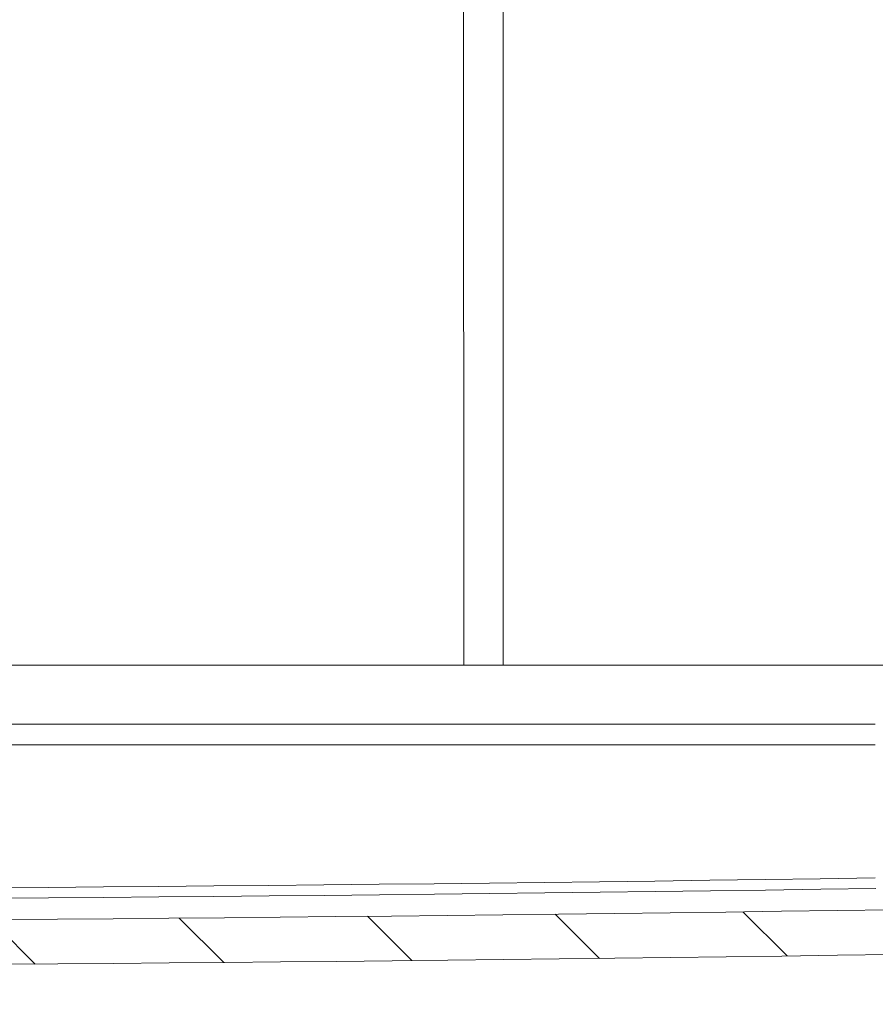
# Model space of a CAD drawing. Header units: inches. Extents: x 0 to 153, y 3 to 96.
# Tile 66 of 132: x 64.58 to 68.17, y 75.99 to 80.11. Entities that reach past the tile are written whole.
import ezdxf

# ---------------------------------------------------------------- set-up
doc = ezdxf.new("R2010")
doc.units = ezdxf.units.IN
doc.header["$LTSCALE"] = 4.5
doc.header["$MEASUREMENT"] = 0
for name, color, linetype, lineweight in [('Dimension (ANSI)', 7, 'Continuous', 9), ('Hatch (ANSI)', 7, 'Continuous', 9), ('Visible (ANSI)', 7, 'Continuous', 18), ('Visible Narrow (ANSI)', 7, 'Continuous', 5)]:
    doc.layers.add(name, color=color, linetype=linetype, lineweight=lineweight)
doc.styles.add('Note Text (ANSI)', font='arial.ttf')
doc.dimstyles.new('.XX', dxfattribs={"dimscale": 4.5, "dimtxt": 0.0949999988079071, "dimasz": 0.125, "dimexe": 0.1875, "dimexo": 0.0625, "dimgap": 0.0625, "dimtad": 0, "dimtih": 1, "dimtoh": 1, "dimrnd": 1e-08, "dimzin": 0, "dimdsep": 46, "dimtxsty": 'Note Text (ANSI)', "dimblk": 'Filled-1', "dimcen": 0.09, "dimdle": 0.45, "dimclrd": 256, "dimclre": 256, "dimclrt": 256, "dimadec": 0, "dimazin": 1, "dimtfac": 1.263157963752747, "dimtofl": 0, "dimtmove": 0, "dimatfit": 3, "dimfxl": 1, "dimtolj": 1, "dimtzin": 4, "dimlwd": -1, "dimlwe": -1, "dimarcsym": 0})

# ---------------------------------------------------------------- blocks, each defined once
blk = doc.blocks.new('Filled-1')
at = {"color": 0}
for p, q in [((0, 0), (-0.9999999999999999, 0.25)), ((-0.9999999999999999, 0.25), (-0.9999999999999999, -0.25)), ((-0.9999999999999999, 0), (0, 0)), ((-0.9999999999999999, -0.25), (0, 0))]:
    blk.add_line(p, q, dxfattribs=at)
at = {"color": 0, "flags": 128}
blk.add_lwpolyline([(-0.9999999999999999, -0.25), (0, 0), (-0.9999999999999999, 0.25), (-0.9999999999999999, -0.25)], dxfattribs=at)
at = {"color": 0}
blk.add_solid([(-0.9999999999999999, -0.25), (0, 0), (-0.9999999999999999, 0.25), (-0.9999999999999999, -0.25)], dxfattribs=at)
blk = doc.blocks.new('*D45')
at = {"layer": 'Defpoints', "color": 0, "transparency": 16777216}
for p in [(52.68201460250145, 77.40860504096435), (68.86951460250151, 77.40860504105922), (68.86951460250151, 74.76588751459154)]:
    blk.add_point(p, dxfattribs=at)
at = {"layer": 'Dimension (ANSI)', "transparency": 16777216}
for p, q in [((52.68201460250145, 77.12735504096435), (52.68201460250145, 73.92213751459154)), ((68.86951460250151, 77.12735504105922), (68.86951460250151, 73.92213751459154)), ((53.24451460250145, 74.76588751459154), (59.79290137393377, 74.76588751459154)), ((68.30701460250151, 74.76588751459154), (61.75862783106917, 74.76588751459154))]:
    blk.add_line(p, q, dxfattribs=at)
at = {"layer": 'Dimension (ANSI)', "transparency": 16777216, "xscale": 0.5625, "yscale": 0.5625, "zscale": 0.5625, "rotation": 180}
blk.add_blockref('Filled-1', (52.68201460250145, 74.76588751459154), dxfattribs=at)
at = {"layer": 'Dimension (ANSI)', "transparency": 16777216, "xscale": 0.5625, "yscale": 0.5625, "zscale": 0.5625}
blk.add_blockref('Filled-1', (68.86951460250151, 74.76588751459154), dxfattribs=at)
at = {"layer": 'Dimension (ANSI)', "transparency": 16777216, "insert": (60.07415137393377, 74.98415746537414), "char_height": 0.427499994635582, "attachment_point": 1, "style": 'Note Text (ANSI)'}
blk.add_mtext('\\A1;16.19', dxfattribs=at)

msp = doc.modelspace()

# ---------------------------------------------------------------- hatches: boundary and pattern name
at = {"layer": 'Hatch (ANSI)'}
h = msp.add_hatch(dxfattribs=at)
h.set_pattern_fill('ANSI31', color=256, scale=4.5, style=0)
h.set_pattern_definition([(44.99999999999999, (0, 0), (-0.397747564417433, 0.397747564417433), [])])
edge = h.paths.add_edge_path()
edge.add_ellipse((52.11314576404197, 77.49936808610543), major_axis=(-0.05057238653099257, 0.04083422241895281), ratio=1, start_angle=0, end_angle=39.91911222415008)
edge.add_line((52.04815566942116, 77.49823336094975), (52.04972013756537, 77.40860504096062))
edge.add_line((52.04972013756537, 77.40860504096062), (52.10535984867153, 77.40860504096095))
edge.add_line((52.10535984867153, 77.40860504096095), (52.22822244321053, 77.40860504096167))
edge.add_line((52.22822244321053, 77.40860504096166), (52.22830676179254, 77.40860504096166))
edge.add_line((52.22830676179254, 77.40860504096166), (52.26072240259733, 77.40860504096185))
edge.add_ellipse((52.26072240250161, 77.38860504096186), major_axis=(0.01999999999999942, -9.571793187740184e-11), ratio=1, start_angle=2.7454581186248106e-07, end_angle=90.0000000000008, ccw=False)
edge.add_line((52.28072240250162, 77.38860504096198), (52.28072240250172, 77.37160504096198))
edge.add_ellipse((52.30572240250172, 77.37160504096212), major_axis=(1.477530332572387e-13, -0.02500000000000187), ratio=1, start_angle=269.9999999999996, end_angle=360.0000000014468)
edge.add_line((52.3057224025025, 77.34660504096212), (52.34372240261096, 77.34660504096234))
edge.add_ellipse((52.34372240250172, 77.37160504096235), major_axis=(0.02500000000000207, 1.092386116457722e-10), ratio=1, start_angle=270.0000000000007, end_angle=359.9999997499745)
edge.add_line((52.36872240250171, 77.37160504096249), (52.36872240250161, 77.38860504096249))
edge.add_ellipse((52.38872240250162, 77.3886050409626), major_axis=(-1.177079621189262e-13, 0.01999999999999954), ratio=1, start_angle=0, end_angle=89.99999999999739, ccw=False)
edge.add_line((52.38872240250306, 77.40860504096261), (52.42122244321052, 77.4086050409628))
edge.add_line((52.42122244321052, 77.4086050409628), (52.42130676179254, 77.4086050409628))
edge.add_line((52.42130676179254, 77.4086050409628), (52.52122244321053, 77.40860504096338))
edge.add_line((52.52122244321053, 77.4086050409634), (52.6820146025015, 77.40860504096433))
edge.add_line((52.6820146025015, 77.40860504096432), (52.71532664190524, 81.22578667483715))
edge.add_ellipse((52.96531712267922, 81.22360504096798), major_axis=(0.002181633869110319, 0.2499904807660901), ratio=1, start_angle=0.5000000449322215, end_angle=90.00000000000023, ccw=False)
edge.add_line((52.96531712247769, 81.47360504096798), (53.36776575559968, 81.47360504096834))
edge.add_ellipse((53.36776575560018, 81.43860504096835), major_axis=(0.03499999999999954, 5.072537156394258e-13), ratio=1, start_angle=0.9999999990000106, end_angle=89.99999999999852, ccw=False)
edge.add_line((53.40276042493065, 81.43921587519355), (53.40701460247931, 81.19549420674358))
edge.add_ellipse((53.44200927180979, 81.19610504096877), major_axis=(0.0006108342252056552, -0.03499466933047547), ratio=1, start_angle=270.0000000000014, end_angle=358.9999999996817)
edge.add_line((53.4420092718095, 81.16110504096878), (53.5368073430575, 81.16110504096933))
edge.add_line((53.5368073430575, 81.16110504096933), (53.55701460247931, 81.19610504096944))
edge.add_line((53.55701460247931, 81.19610504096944), (53.56125811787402, 81.43921587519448))
edge.add_ellipse((53.59625278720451, 81.43860504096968), major_axis=(0.000610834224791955, 0.03499466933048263), ratio=1, start_angle=0.9999999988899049, end_angle=90.00000000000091, ccw=False)
edge.add_line((53.59625278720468, 81.47360504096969), (53.70527641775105, 81.47360504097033))
edge.add_ellipse((53.70527641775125, 81.43860504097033), major_axis=(0.03500000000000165, 2.0513318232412e-13), ratio=1, start_angle=0.999999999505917, end_angle=89.99999999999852, ccw=False)
edge.add_line((53.74027108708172, 81.43921587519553), (53.74451460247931, 81.19610504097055))
edge.add_line((53.74451460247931, 81.19610504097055), (53.76472186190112, 81.16110504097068))
edge.add_line((53.76472186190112, 81.16110504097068), (53.85951993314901, 81.16110504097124))
edge.add_ellipse((53.8595199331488, 81.19610504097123), major_axis=(0.03499999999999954, 2.051331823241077e-13), ratio=1, start_angle=270.0000000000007, end_angle=359.0000000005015)
edge.add_line((53.89451460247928, 81.19549420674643), (53.89876878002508, 81.43921587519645))
edge.add_ellipse((53.93376344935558, 81.43860504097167), major_axis=(0.0006108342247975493, 0.03499466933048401), ratio=1, start_angle=0.999999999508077, end_angle=90.00000000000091, ccw=False)
edge.add_line((53.93376344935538, 81.47360504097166), (56.93026575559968, 81.47360504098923))
edge.add_ellipse((56.93026575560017, 81.43860504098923), major_axis=(0.03500000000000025, 5.051556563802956e-13), ratio=1, start_angle=0.9999999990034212, end_angle=90.0000000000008, ccw=False)
edge.add_line((56.96526042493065, 81.43921587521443), (56.9695146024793, 81.19549420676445))
edge.add_ellipse((57.0045092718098, 81.19610504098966), major_axis=(0.0006108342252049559, -0.03499466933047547), ratio=1, start_angle=270.0000000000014, end_angle=358.9999999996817)
edge.add_line((57.0045092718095, 81.16110504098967), (57.0993073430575, 81.16110504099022))
edge.add_line((57.09930734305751, 81.16110504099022), (57.11951460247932, 81.19610504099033))
edge.add_line((57.11951460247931, 81.19610504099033), (57.12375811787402, 81.43921587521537))
edge.add_ellipse((57.15875278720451, 81.43860504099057), major_axis=(0.000610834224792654, 0.03499466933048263), ratio=1, start_angle=0.9999999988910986, end_angle=90.00000000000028, ccw=False)
edge.add_line((57.15875278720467, 81.47360504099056), (57.26777641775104, 81.4736050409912))
edge.add_ellipse((57.26777641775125, 81.4386050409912), major_axis=(0.03500000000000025, 2.058325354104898e-13), ratio=1, start_angle=0.9999999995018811, end_angle=90.0000000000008, ccw=False)
edge.add_line((57.30277108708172, 81.43921587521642), (57.3070146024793, 81.19610504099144))
edge.add_line((57.30701460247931, 81.19610504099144), (57.32722186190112, 81.16110504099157))
edge.add_line((57.32722186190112, 81.16110504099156), (57.422019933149, 81.16110504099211))
edge.add_ellipse((57.4220199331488, 81.19610504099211), major_axis=(0.03500000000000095, 2.065318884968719e-13), ratio=1, start_angle=269.9999999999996, end_angle=359.0000000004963)
edge.add_line((57.45701460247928, 81.19549420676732), (57.46126878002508, 81.43921587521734))
edge.add_ellipse((57.49626344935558, 81.43860504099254), major_axis=(0.0006108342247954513, 0.03499466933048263), ratio=1, start_angle=0.9999999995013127, end_angle=89.99999999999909, ccw=False)
edge.add_line((57.49626344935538, 81.47360504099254), (59.24442531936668, 81.47360504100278))
edge.add_ellipse((59.2444253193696, 80.97360504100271), major_axis=(0.5000000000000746, 2.928201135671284e-12), ratio=1, start_angle=82.90015949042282, end_angle=90, ccw=False)
edge.add_ellipse((60.77576460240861, 93.26821030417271), major_axis=(11.79843912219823, -1.469539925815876), ratio=0.9999999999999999, start_angle=270, end_angle=275.7476408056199)
edge.add_ellipse((60.49436602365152, 81.3469257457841), major_axis=(0.03499025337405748, -0.0008259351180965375), ratio=1, start_angle=2.3521997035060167, end_angle=90.00000000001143, ccw=False)
edge.add_line((60.529360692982, 81.34753658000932), (60.53201460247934, 81.19549420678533))
edge.add_ellipse((60.5670092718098, 81.19610504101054), major_axis=(0.0006108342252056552, -0.03499466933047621), ratio=1, start_angle=270.0000000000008, end_angle=359.000000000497)
edge.add_line((60.56700927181, 81.16110504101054), (60.6618073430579, 81.1611050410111))
edge.add_line((60.66180734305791, 81.1611050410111), (60.68201460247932, 81.19610504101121))
edge.add_line((60.68201460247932, 81.19610504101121), (60.68408589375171, 81.31476923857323))
edge.add_ellipse((60.74907599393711, 81.31363483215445), major_axis=(0.00113440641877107, 0.06499010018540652), ratio=1, start_angle=1.0000000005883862, end_angle=89.99999999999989, ccw=False)
edge.add_ellipse((60.74907599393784, 81.31363483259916), major_axis=(0.06499999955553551, 1.054209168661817e-12), ratio=1, start_angle=89.87208729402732, end_angle=90, ccw=False)
edge.add_ellipse((60.77576460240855, 93.26821030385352), major_axis=(11.88957563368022, -0.02654349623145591), ratio=1, start_angle=270, end_angle=270.2558254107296)
edge.add_ellipse((60.80245321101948, 81.31363483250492), major_axis=(0.06499983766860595, 0.0001451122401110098), ratio=1, start_angle=89.87208729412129, end_angle=90.0000000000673, ccw=False)
edge.add_ellipse((60.80245321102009, 81.31363483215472), major_axis=(0.06500000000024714, 3.243631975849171e-13), ratio=1, start_angle=1.0000000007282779, end_angle=89.99999999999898, ccw=False)
edge.add_line((60.86744331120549, 81.3147692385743), (60.8695146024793, 81.19610504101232))
edge.add_line((60.8695146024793, 81.1961050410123), (60.88972186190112, 81.16110504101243))
edge.add_line((60.88972186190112, 81.16110504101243), (60.98451993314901, 81.16110504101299))
edge.add_ellipse((60.9845199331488, 81.19610504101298), major_axis=(0.03500000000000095, 2.059636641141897e-13), ratio=1, start_angle=270.0000000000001, end_angle=359.0000000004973)
edge.add_line((61.01951460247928, 81.19549420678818), (61.02216851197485, 81.3475365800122))
edge.add_ellipse((61.05716318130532, 81.34692574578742), major_axis=(0.0006108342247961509, 0.03499466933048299), ratio=1, start_angle=2.3521997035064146, end_angle=90.00000000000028, ccw=False)
edge.add_ellipse((60.77576460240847, 93.26821030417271), major_axis=(11.88629430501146, 0.280572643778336), ratio=1, start_angle=270, end_angle=275.7476408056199)
edge.add_ellipse((62.30710388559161, 80.97360504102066), major_axis=(0.4961661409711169, 0.06179935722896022), ratio=1, start_angle=82.9001594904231, end_angle=90.0000000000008, ccw=False)
edge.add_line((62.30710388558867, 81.47360504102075), (64.05526575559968, 81.47360504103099))
edge.add_ellipse((64.05526575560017, 81.43860504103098), major_axis=(0.03500000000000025, 5.051556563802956e-13), ratio=1, start_angle=0.9999999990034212, end_angle=90.00000000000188, ccw=False)
edge.add_line((64.09026042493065, 81.4392158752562), (64.09451460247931, 81.19549420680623))
edge.add_ellipse((64.12950927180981, 81.19610504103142), major_axis=(0.0006108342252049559, -0.03499466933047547), ratio=1, start_angle=270.0000000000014, end_angle=358.9999999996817)
edge.add_line((64.12950927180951, 81.16110504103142), (64.2243073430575, 81.16110504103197))
edge.add_line((64.2243073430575, 81.16110504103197), (64.24451460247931, 81.19610504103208))
edge.add_line((64.24451460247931, 81.19610504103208), (64.24875811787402, 81.43921587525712))
edge.add_ellipse((64.2837527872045, 81.43860504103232), major_axis=(0.000610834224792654, 0.03499466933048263), ratio=1, start_angle=0.9999999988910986, end_angle=90.0000000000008, ccw=False)
edge.add_line((64.28375278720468, 81.47360504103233), (64.39277641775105, 81.47360504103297))
edge.add_ellipse((64.39277641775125, 81.43860504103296), major_axis=(0.03500000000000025, 2.058325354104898e-13), ratio=1, start_angle=0.9999999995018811, end_angle=90.0000000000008, ccw=False)
edge.add_line((64.42777108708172, 81.43921587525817), (64.4320146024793, 81.19610504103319))
edge.add_line((64.43201460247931, 81.19610504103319), (64.45222186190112, 81.16110504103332))
edge.add_line((64.45222186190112, 81.16110504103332), (64.547019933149, 81.16110504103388))
edge.add_ellipse((64.5470199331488, 81.19610504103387), major_axis=(0.03500000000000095, 2.065318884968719e-13), ratio=1, start_angle=269.9999999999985, end_angle=359.0000000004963)
edge.add_line((64.58201460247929, 81.19549420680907), (64.5862687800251, 81.4392158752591))
edge.add_ellipse((64.62126344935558, 81.4386050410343), major_axis=(0.0006108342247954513, 0.03499466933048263), ratio=1, start_angle=0.9999999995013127, end_angle=89.99999999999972, ccw=False)
edge.add_line((64.62126344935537, 81.4736050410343), (67.61776575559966, 81.47360504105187))
edge.add_ellipse((67.61776575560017, 81.43860504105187), major_axis=(0.03499999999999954, 5.072537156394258e-13), ratio=1, start_angle=0.9999999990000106, end_angle=89.99999999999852, ccw=False)
edge.add_line((67.65276042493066, 81.43921587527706), (67.65701460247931, 81.19549420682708))
edge.add_ellipse((67.6920092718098, 81.1961050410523), major_axis=(0.0006108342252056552, -0.03499466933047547), ratio=1, start_angle=270.0000000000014, end_angle=358.9999999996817)
edge.add_line((67.6920092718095, 81.16110504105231), (67.78680734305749, 81.16110504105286))
edge.add_line((67.7868073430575, 81.16110504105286), (67.80701460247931, 81.19610504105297))
edge.add_line((67.80701460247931, 81.19610504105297), (67.81125811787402, 81.43921587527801))
edge.add_ellipse((67.8462527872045, 81.43860504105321), major_axis=(0.000610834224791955, 0.03499466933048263), ratio=1, start_angle=0.9999999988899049, end_angle=90.00000000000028, ccw=False)
edge.add_line((67.84625278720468, 81.4736050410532), (67.95527641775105, 81.47360504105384))
edge.add_ellipse((67.95527641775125, 81.43860504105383), major_axis=(0.03500000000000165, 2.0513318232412e-13), ratio=1, start_angle=0.999999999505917, end_angle=89.99999999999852, ccw=False)
edge.add_line((67.99027108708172, 81.43921587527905), (67.9945146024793, 81.19610504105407))
edge.add_line((67.9945146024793, 81.19610504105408), (68.01472186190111, 81.16110504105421))
edge.add_line((68.01472186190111, 81.1611050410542), (68.10951993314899, 81.16110504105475))
edge.add_ellipse((68.1095199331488, 81.19610504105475), major_axis=(0.03499999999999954, 2.051331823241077e-13), ratio=1, start_angle=269.9999999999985, end_angle=359.0000000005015)
edge.add_line((68.14451460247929, 81.19549420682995), (68.1487687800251, 81.43921587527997))
edge.add_ellipse((68.18376344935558, 81.43860504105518), major_axis=(0.0006108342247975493, 0.03499466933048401), ratio=1, start_angle=0.999999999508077, end_angle=90.00000000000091, ccw=False)
edge.add_line((68.18376344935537, 81.47360504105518), (68.58621208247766, 81.47360504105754))
edge.add_ellipse((68.58621208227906, 81.22360504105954), major_axis=(0.2499999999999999, -1.986056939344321e-10), ratio=1, start_angle=0.5000000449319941, end_angle=89.99999999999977, ccw=False)
edge.add_line((68.83620256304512, 81.22578667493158), (68.8695146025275, 77.40860504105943))
edge.add_line((68.8695146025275, 77.40860504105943), (69.03030676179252, 77.40860504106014))
edge.add_line((69.03030676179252, 77.40860504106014), (69.13030676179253, 77.40860504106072))
edge.add_line((69.13030676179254, 77.40860504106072), (69.16280680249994, 77.40860504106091))
edge.add_ellipse((69.16280680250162, 77.38860504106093), major_axis=(0.01999999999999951, 1.686567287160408e-12), ratio=1, start_angle=0, end_angle=90.0000000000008, ccw=False)
edge.add_line((69.18280680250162, 77.38860504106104), (69.18280680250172, 77.37160504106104))
edge.add_ellipse((69.20780680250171, 77.37160504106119), major_axis=(1.485835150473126e-13, -0.02500000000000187), ratio=1, start_angle=269.9999999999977, end_angle=359.9999997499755)
edge.add_line((69.20780680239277, 77.34660504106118), (69.24580680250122, 77.34660504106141))
edge.add_ellipse((69.24580680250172, 77.37160504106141), major_axis=(0.02500000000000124, -4.856914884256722e-13), ratio=1, start_angle=270.0000000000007, end_angle=360.0000000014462)
edge.add_line((69.27080680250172, 77.37160504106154), (69.27080680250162, 77.38860504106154))
edge.add_ellipse((69.29080680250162, 77.38860504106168), major_axis=(-1.173091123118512e-13, 0.01999999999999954), ratio=1, start_angle=2.745520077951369e-07, end_angle=89.99999999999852, ccw=False)
edge.add_line((69.29080680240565, 77.40860504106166), (69.32330676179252, 77.40860504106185))
edge.add_line((69.32330676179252, 77.40860504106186), (69.53826460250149, 77.40860504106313))
edge.add_line((69.5382646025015, 77.40860504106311), (69.5382646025, 77.66405637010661))
edge.add_ellipse((69.57551548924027, 77.78860504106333), major_axis=(-0.1245486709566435, 0.03725088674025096), ratio=1, start_angle=21.65123971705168, end_angle=89.99999999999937, ccw=False)
edge.add_line((69.44601017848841, 77.77727479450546), (69.43971139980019, 77.84927016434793))
edge.add_ellipse((69.37495874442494, 77.84360504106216), major_axis=(-0.005665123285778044, 0.06475265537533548), ratio=1, start_angle=270.0000000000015, end_angle=354.9999999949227)
edge.add_line((69.37495874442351, 77.90860504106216), (69.27456326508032, 77.90860504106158))
edge.add_ellipse((69.27456326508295, 77.84360504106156), major_axis=(-0.0650000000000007, -2.638473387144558e-12), ratio=1, start_angle=269.9999999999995, end_angle=359.499999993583)
edge.add_line((69.20956574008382, 77.84417226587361), (69.20754866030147, 77.61303781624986))
edge.add_ellipse((69.1425511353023, 77.6136050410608), major_axis=(-0.0005672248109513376, -0.06499752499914), ratio=1, start_angle=0.469498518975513, end_angle=90.00000000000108, ccw=False)
edge.add_line((69.14251653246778, 77.54860505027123), (69.07272806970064, 77.5486050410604))
edge.add_ellipse((69.07272806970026, 77.6136050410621), major_axis=(-0.0649999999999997, -3.80961624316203e-13), ratio=1, start_angle=0.5000000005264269, end_angle=89.99999999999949, ccw=False)
edge.add_line((69.0077305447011, 77.61303781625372), (68.97619190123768, 81.22700838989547))
edge.add_ellipse((68.58620675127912, 81.22360504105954), major_axis=(-0.003403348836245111, 0.3899851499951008), ratio=1, start_angle=270.0000000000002, end_angle=359.4999998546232)
edge.add_line((68.5862067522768, 81.61360504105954), (52.96532245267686, 81.613605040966))
edge.add_ellipse((52.96532245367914, 81.22360504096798), major_axis=(-0.3900000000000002, -1.002282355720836e-09), ratio=1, start_angle=269.9999999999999, end_angle=359.4999998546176)
edge.add_line((52.575337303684, 81.22700838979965), (52.54379866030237, 77.61303781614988))
edge.add_ellipse((52.47880113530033, 77.61360504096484), major_axis=(-0.0005672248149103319, -0.06499752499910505), ratio=1, start_angle=0.49999912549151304, end_angle=90, ccw=False)
edge.add_line((52.47880113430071, 77.54860504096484), (52.40897806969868, 77.54860504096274))
edge.add_ellipse((52.40897806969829, 77.61360504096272), major_axis=(-0.06499999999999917, -3.809616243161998e-13), ratio=1, start_angle=0.4999999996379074, end_angle=89.99999999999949, ccw=False)
edge.add_line((52.34398054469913, 77.61303781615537), (52.34196346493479, 77.8441722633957))
edge.add_ellipse((52.27696593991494, 77.84360504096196), major_axis=(-0.0005672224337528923, 0.06499752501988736), ratio=1, start_angle=269.9999999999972, end_angle=359.500002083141)
edge.add_line((52.27696593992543, 77.90860504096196), (52.17657046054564, 77.90860504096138))
edge.add_ellipse((52.17657046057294, 77.84360504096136), major_axis=(-0.06499999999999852, -2.730885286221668e-11), ratio=1, start_angle=269.9999999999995, end_angle=354.9999999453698)
edge.add_line((52.1118178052, 77.8492701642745), (52.09093153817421, 77.610539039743))
edge.add_ellipse((51.96142608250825, 77.6218676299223), major_axis=(-0.01132859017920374, -0.1295054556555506), ratio=1, start_angle=56.08220529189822, end_angle=90.00000000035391, ccw=False)
h = msp.add_hatch(dxfattribs=at)
h.set_pattern_fill('ANSI31', color=256, scale=4.5, angle=90.00021045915, style=0)
h.set_pattern_definition([(135.00021045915, (0, 0), (-0.3977461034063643, -0.397749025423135), [])])
edge = h.paths.add_edge_path()
edge.add_ellipse((60.77576459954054, 582.6186050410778), major_axis=(506.4224841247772, -7.464956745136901), ratio=0.9999999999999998, start_angle=270, end_angle=271.6890227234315)
edge.add_ellipse((68.235739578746, 76.53408420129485), major_axis=(0.3379632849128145, 0.004981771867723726), ratio=1, start_angle=269.9999999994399, end_angle=314.1554886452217)
edge.add_line((68.47474167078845, 76.29508210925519), (69.22665295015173, 77.0469933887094))
edge.add_ellipse((69.31504129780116, 76.95860504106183), major_axis=(0.08838834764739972, 0.08838834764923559), ratio=1, start_angle=44.99999999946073, end_angle=89.99999999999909, ccw=False)
edge.add_line((69.31504129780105, 77.08360504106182), (69.36277932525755, 77.0836050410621))
edge.add_ellipse((69.36277932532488, 77.1786050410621), major_axis=(0.09500000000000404, -6.733500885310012e-11), ratio=1, start_angle=270.0000000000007, end_angle=318.7694353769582)
edge.add_ellipse((69.52823324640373, 77.03360504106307), major_axis=(0.08238637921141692, 0.09400789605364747), ratio=1, start_angle=50.20851796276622, end_angle=89.99999999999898, ccw=False)
edge.add_ellipse((69.50326460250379, 77.1916448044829), major_axis=(-0.0164660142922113, -0.0308847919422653), ratio=0.999999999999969, start_angle=37.04193259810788, end_angle=89.99999999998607)
edge.add_ellipse((69.50326460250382, 77.19164480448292), major_axis=(-5.90995827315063e-14, -0.03499999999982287), ratio=0.9999999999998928, start_angle=61.93599872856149, end_angle=89.999999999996)
edge.add_line((69.53826460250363, 77.19164480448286), (69.53826460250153, 77.40860504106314))
edge.add_line((69.53826460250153, 77.40860504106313), (69.32330676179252, 77.40860504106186))
edge.add_line((69.32330676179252, 77.40860504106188), (69.3233067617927, 77.38010504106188))
edge.add_ellipse((69.22680676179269, 77.3801050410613), major_axis=(5.648930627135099e-13, -0.09650000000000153), ratio=1, start_angle=4.916587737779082, end_angle=90.00000000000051, ccw=False)
edge.add_ellipse((69.22680676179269, 77.38010504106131), major_axis=(-0.09614493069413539, -0.008270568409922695), ratio=1, start_angle=80.1668245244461, end_angle=90.00000000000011, ccw=False)
edge.add_ellipse((69.22680676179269, 77.3801050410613), major_axis=(-0.09614493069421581, 0.008270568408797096), ratio=1, start_angle=4.916587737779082, end_angle=90.00000000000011, ccw=False)
edge.add_line((69.13030676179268, 77.38010504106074), (69.13030676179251, 77.40860504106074))
edge.add_line((69.13030676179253, 77.40860504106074), (69.03030676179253, 77.40860504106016))
edge.add_line((69.03030676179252, 77.40860504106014), (69.02598297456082, 77.16089543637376))
edge.add_ellipse((68.90100201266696, 77.16307698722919), major_axis=(-0.002181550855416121, -0.1249809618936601), ratio=1, start_angle=45.9999999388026, end_angle=90.00000000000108, ccw=False)
edge.add_line((68.98939036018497, 77.07468863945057), (68.34222604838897, 76.42752432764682))
edge.add_ellipse((68.23616003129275, 76.5335903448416), major_axis=(-0.1060660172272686, -0.1060660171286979), ratio=1, start_angle=45.8445581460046, end_angle=90, ccw=False)
edge.add_ellipse((60.77576459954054, 582.618605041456), major_axis=(-506.2349984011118, -7.46260639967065), ratio=1, start_angle=88.3108837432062, end_angle=90, ccw=False)
edge.add_ellipse((53.31536917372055, 76.53359034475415), major_axis=(-0.1499837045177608, 0.002210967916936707), ratio=1, start_angle=45.84455814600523, end_angle=90.00000000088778, ccw=False)
edge.add_line((53.20930315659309, 76.42752432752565), (52.5621388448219, 77.0746886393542))
edge.add_ellipse((52.65052719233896, 77.16307698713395), major_axis=(-0.08838834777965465, 0.08838834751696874), ratio=1, start_angle=45.99999993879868, end_angle=89.99999999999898, ccw=False)
edge.add_line((52.52554623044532, 77.16089543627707), (52.52122244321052, 77.4086050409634))
edge.add_line((52.52122244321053, 77.4086050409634), (52.42130676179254, 77.40860504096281))
edge.add_line((52.42130676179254, 77.4086050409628), (52.42122244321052, 77.4086050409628))
edge.add_line((52.42122244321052, 77.4086050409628), (52.42122244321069, 77.3801050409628))
edge.add_ellipse((52.3247224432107, 77.38010504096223), major_axis=(5.647837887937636e-13, -0.09650000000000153), ratio=1, start_angle=4.916587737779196, end_angle=90.00000000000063, ccw=False)
edge.add_ellipse((52.3247224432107, 77.38010504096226), major_axis=(-0.09614493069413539, -0.008270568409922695), ratio=1, start_angle=80.1668245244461, end_angle=90.00000000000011, ccw=False)
edge.add_ellipse((52.3247224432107, 77.38010504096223), major_axis=(-0.0961449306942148, 0.008270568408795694), ratio=1, start_angle=7.31192818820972, end_angle=90.00000000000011, ccw=False)
edge.add_ellipse((52.32472244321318, 77.38010504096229), major_axis=(-0.004033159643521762, 0.09641568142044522), ratio=1, start_angle=87.6046595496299, end_angle=90.00000000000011, ccw=False)
edge.add_line((52.22822244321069, 77.38010504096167), (52.22822244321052, 77.40860504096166))
edge.add_line((52.22822244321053, 77.40860504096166), (52.10535984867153, 77.40860504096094))
edge.add_line((52.10535984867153, 77.40860504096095), (52.10326460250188, 77.34860504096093))
edge.add_line((52.10326460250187, 77.34860504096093), (52.07851392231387, 77.34860504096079))
edge.add_line((52.07851392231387, 77.34860504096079), (52.09411138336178, 77.17032524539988))
edge.add_ellipse((52.18874987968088, 77.17860504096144), major_axis=(0.008279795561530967, -0.09463849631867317), ratio=1, start_angle=269.9999999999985, end_angle=355.0000000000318)
edge.add_line((52.18874987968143, 77.08360504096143), (52.23648790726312, 77.08360504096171))
edge.add_ellipse((52.23648790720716, 76.95860504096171), major_axis=(0.1250000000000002, -5.595554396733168e-11), ratio=1, start_angle=45.00000011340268, end_angle=90.00000000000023, ccw=False)
edge.add_line((52.32487625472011, 77.04699338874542), (53.0767875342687, 76.295082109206))
edge.add_ellipse((53.3157896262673, 76.5340842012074), major_axis=(0.2390020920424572, -0.2390020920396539), ratio=1, start_angle=269.9999999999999, end_angle=314.1554886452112)

# ---------------------------------------------------------------- linework, layer by layer
at = {"layer": 'Visible (ANSI)'}
for p, q in [((66.44147745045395, 77.40860504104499), (55.1100517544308, 77.40860504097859)), ((66.60671649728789, 77.40860504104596), (66.44147745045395, 77.40860504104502)), ((68.41576460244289, 77.40860504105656), (66.60671649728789, 77.40860504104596))]:
    msp.add_line(p, q, dxfattribs=at)
for radius, start, end in [(506.2900000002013, 269.1554418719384, 270.8445581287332), (506.4775000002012, 269.15548863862, 270.8445113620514)]:
    msp.add_arc((60.77576459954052, 582.618605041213), radius, start, end, dxfattribs=at)
at = {"layer": 'Visible Narrow (ANSI)'}
for p, q in [((66.44147745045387, 77.40860504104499), (66.44040654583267, 81.22578667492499)), ((66.60671649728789, 77.40860504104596), (66.60671649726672, 81.22578667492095)), ((53.38626460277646, 77.16089543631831), (68.16526460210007, 77.16089543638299)), ((53.38626460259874, 77.07468863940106), (68.16526460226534, 77.07468863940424))]:
    msp.add_line(p, q, dxfattribs=at)
for centre, major_axis, ratio, start_param, end_param in [((60.77576459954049, 324.7398339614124), (351.1184481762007, 3.682093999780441e-13), 0.707106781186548, 4.691341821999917, 4.733436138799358), ((60.77576459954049, 324.7695062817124), (-351.2225058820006, -3.91025794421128e-13), 0.7071067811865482, 1.549749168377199, 1.591843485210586)]:
    msp.add_ellipse(centre, major_axis=major_axis, ratio=ratio, start_param=start_param, end_param=end_param, dxfattribs=at)

# ---------------------------------------------------------------- dimensions: what is measured, and where the dimension line sits
at = {"layer": 'Dimension (ANSI)'}
dim = msp.add_linear_dim(base=(68.86951460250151, 74.76588751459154), p1=(52.68201460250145, 77.40860504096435), p2=(68.86951460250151, 77.40860504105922), angle=180, dimstyle='.XX', override={"dimgap": 0.0625, "dimtih": 0, "dimtoh": 0, "dimdec": 2, "dimtol": 0, "dimlim": 0, "dimtp": 0, "dimtm": -0, "dimtdec": 2, "dimatfit": 1}, dxfattribs=at)
dim.commit()
dim.dimension.update_dxf_attribs({"geometry": '*D45', "text_midpoint": (60.77576460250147, 74.76588751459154), "dimtype": 160})

doc.saveas('drawing.dxf')
